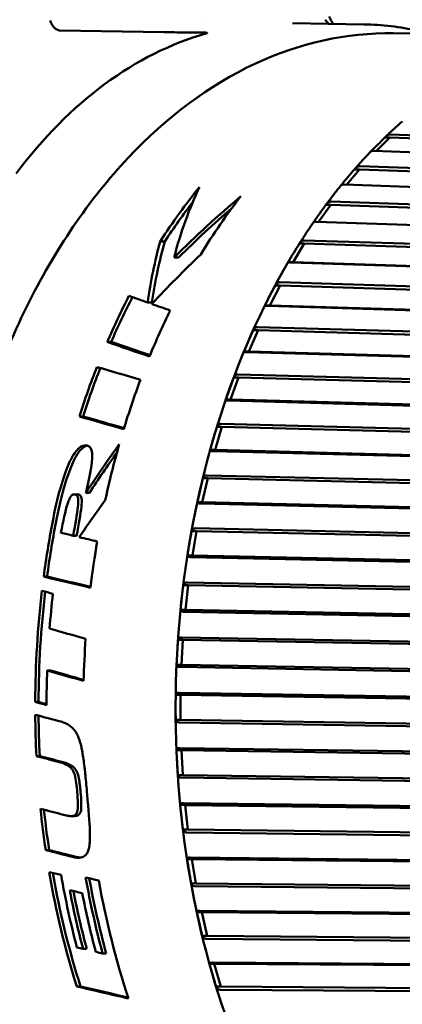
# Model space of a CAD drawing. Header units: millimetres. Extents: x 0 to 6049, y -120 to 1682.
# Tile 144 of 256: x 1444.55 to 1452.21, y 1101.39 to 1121.09. Entities that reach past the tile are written whole.
import ezdxf

# ---------------------------------------------------------------- set-up
doc = ezdxf.new("R2010")
doc.units = ezdxf.units.MM
doc.header["$LTSCALE"] = 2
doc.layers.add('Sichtbar (ISO)', color=7, linetype='Continuous', lineweight=50)

msp = doc.modelspace()

# ---------------------------------------------------------------- linework, layer by layer
at = {"layer": 'Sichtbar (ISO)'}
for p, q in [((1450.013, 1121.022), (1451.444, 1120.998)), ((1447.44, 1120.842), (1445.358, 1120.876)), ((1452.038, 1120.819), (1455.476, 1120.761)), ((1460.61, 1118.486), (1451.971, 1118.796)), ((1451.692, 1118.463), (1451.96, 1118.731)), ((1451.863, 1118.732), (1451.96, 1118.731)), ((1451.96, 1118.731), (1460.714, 1118.417)), ((1451.64, 1118.465), (1460.665, 1118.142)), ((1451.095, 1117.789), (1451.353, 1118.095)), ((1451.255, 1118.097), (1451.353, 1118.095)), ((1451.353, 1118.095), (1463.729, 1117.666)), ((1462.615, 1117.77), (1451.36, 1118.161)), ((1451.048, 1117.791), (1463.649, 1117.353)), ((1450.684, 1117.388), (1450.782, 1117.387)), ((1463.399, 1117.031), (1450.786, 1117.453)), ((1450.537, 1117.044), (1450.782, 1117.387)), ((1450.782, 1117.387), (1463.464, 1116.963)), ((1450.494, 1117.046), (1463.108, 1116.624)), ((1447.367, 1116.654), (1447.46, 1116.656)), ((1450.026, 1116.239), (1450.251, 1116.611)), ((1450.154, 1116.613), (1450.251, 1116.611)), ((1462.876, 1116.273), (1450.251, 1116.677)), ((1450.251, 1116.611), (1462.945, 1116.205)), ((1447.643, 1116.333), (1447.733, 1116.334)), ((1449.928, 1116.241), (1450.026, 1116.239)), ((1449.983, 1116.236), (1462.608, 1115.832)), ((1450.026, 1116.239), (1462.719, 1115.833)), ((1462.396, 1115.453), (1449.761, 1115.838)), ((1449.56, 1115.375), (1449.765, 1115.773)), ((1449.667, 1115.774), (1449.765, 1115.773)), ((1449.765, 1115.773), (1462.468, 1115.385)), ((1447.116, 1115.433), (1447.199, 1115.434)), ((1449.462, 1115.376), (1449.56, 1115.375)), ((1449.518, 1115.366), (1462.152, 1114.98)), ((1449.56, 1115.375), (1462.263, 1114.987)), ((1449.142, 1114.456), (1449.325, 1114.878)), ((1449.227, 1114.88), (1449.325, 1114.878)), ((1461.962, 1114.577), (1449.318, 1114.943)), ((1449.325, 1114.878), (1462.038, 1114.51)), ((1446.305, 1114.644), (1446.384, 1114.645)), ((1449.045, 1114.458), (1449.142, 1114.456)), ((1449.101, 1114.442), (1461.745, 1114.076)), ((1449.142, 1114.456), (1461.855, 1114.089)), ((1448.776, 1113.49), (1448.935, 1113.933)), ((1448.838, 1113.935), (1448.935, 1113.933)), ((1461.577, 1113.651), (1448.925, 1113.996)), ((1448.935, 1113.933), (1461.657, 1113.586)), ((1448.679, 1113.492), (1448.776, 1113.49)), ((1448.736, 1113.471), (1461.388, 1113.126)), ((1448.776, 1113.49), (1461.498, 1113.144)), ((1445.747, 1113.154), (1445.821, 1113.155)), ((1448.464, 1112.484), (1448.599, 1112.944)), ((1448.501, 1112.945), (1448.599, 1112.944)), ((1461.244, 1112.682), (1448.584, 1113.005)), ((1448.599, 1112.944), (1461.327, 1112.619)), ((1448.367, 1112.485), (1448.464, 1112.484)), ((1448.464, 1112.484), (1461.193, 1112.159)), ((1448.425, 1112.459), (1461.085, 1112.136)), ((1448.208, 1111.442), (1448.317, 1111.917)), ((1448.219, 1111.919), (1448.317, 1111.917)), ((1460.965, 1111.676), (1448.3, 1111.976)), ((1448.317, 1111.917), (1461.051, 1111.615)), ((1445.71, 1111.597), (1445.639, 1111.596)), ((1445.878, 1111.628), (1445.949, 1111.629)), ((1448.111, 1111.444), (1448.208, 1111.442)), ((1448.17, 1111.413), (1460.836, 1111.112)), ((1448.208, 1111.442), (1460.943, 1111.14)), ((1460.742, 1110.64), (1448.072, 1110.917)), ((1445.693, 1110.769), (1445.624, 1110.768)), ((1447.995, 1110.862), (1448.093, 1110.861)), ((1448.01, 1110.374), (1448.093, 1110.861)), ((1448.093, 1110.861), (1460.832, 1110.582)), ((1447.913, 1110.376), (1448.01, 1110.374)), ((1447.974, 1110.34), (1460.644, 1110.063)), ((1448.01, 1110.374), (1460.749, 1110.096)), ((1445.033, 1109.95), (1445.101, 1109.951)), ((1447.829, 1109.782), (1447.927, 1109.781)), ((1447.871, 1109.287), (1447.927, 1109.781)), ((1460.576, 1109.58), (1447.903, 1109.834)), ((1447.927, 1109.781), (1460.669, 1109.526)), ((1447.774, 1109.288), (1447.871, 1109.287)), ((1447.837, 1109.248), (1460.51, 1108.994)), ((1447.871, 1109.287), (1460.614, 1109.032)), ((1460.469, 1108.506), (1447.794, 1108.735)), ((1447.723, 1108.687), (1447.821, 1108.685)), ((1447.792, 1108.187), (1447.821, 1108.685)), ((1447.821, 1108.685), (1460.565, 1108.455)), ((1447.695, 1108.188), (1447.792, 1108.187)), ((1447.76, 1108.143), (1460.436, 1107.914)), ((1447.792, 1108.187), (1460.537, 1107.956)), ((1445.102, 1108.072), (1445.169, 1108.073)), ((1447.677, 1107.583), (1447.775, 1107.582)), ((1460.421, 1107.422), (1447.745, 1107.628)), ((1447.774, 1107.082), (1447.775, 1107.582)), ((1447.775, 1107.582), (1460.52, 1107.375)), ((1444.863, 1107.443), (1444.93, 1107.444)), ((1447.676, 1107.084), (1447.774, 1107.082)), ((1447.744, 1107.035), (1460.421, 1106.829)), ((1447.774, 1107.082), (1460.519, 1106.875)), ((1444.888, 1106.36), (1444.955, 1106.361)), ((1447.692, 1106.479), (1447.79, 1106.478)), ((1460.433, 1106.338), (1447.758, 1106.52)), ((1447.817, 1105.98), (1447.79, 1106.478)), ((1447.79, 1106.478), (1460.534, 1106.295)), ((1447.719, 1105.982), (1447.817, 1105.98)), ((1447.817, 1105.98), (1460.561, 1105.797)), ((1447.79, 1105.929), (1460.465, 1105.748)), ((1447.768, 1105.382), (1447.865, 1105.38)), ((1460.505, 1105.261), (1447.831, 1105.418)), ((1447.92, 1104.888), (1447.865, 1105.38)), ((1447.865, 1105.38), (1460.608, 1105.222)), ((1445.653, 1105.161), (1445.586, 1105.16)), ((1447.822, 1104.89), (1447.92, 1104.888)), ((1447.895, 1104.834), (1460.569, 1104.677)), ((1447.92, 1104.888), (1460.662, 1104.73)), ((1445.074, 1104.48), (1445.142, 1104.481)), ((1447.904, 1104.299), (1448.001, 1104.298)), ((1460.635, 1104.197), (1447.965, 1104.331)), ((1448.082, 1103.814), (1448.001, 1104.298)), ((1448.001, 1104.298), (1460.74, 1104.163)), ((1447.985, 1103.816), (1448.082, 1103.814)), ((1448.082, 1103.814), (1460.821, 1103.68)), ((1448.061, 1103.757), (1460.731, 1103.623)), ((1448.099, 1103.238), (1448.196, 1103.236)), ((1460.824, 1103.154), (1448.158, 1103.265)), ((1448.304, 1102.766), (1448.196, 1103.236)), ((1448.196, 1103.236), (1460.931, 1103.125)), ((1448.206, 1102.767), (1448.304, 1102.766)), ((1448.286, 1102.706), (1460.952, 1102.595)), ((1448.304, 1102.766), (1461.038, 1102.654)), ((1445.821, 1102.503), (1445.893, 1102.504)), ((1446.212, 1102.411), (1446.283, 1102.412)), ((1461.07, 1102.139), (1448.41, 1102.228)), ((1448.351, 1102.206), (1448.449, 1102.204)), ((1448.582, 1101.749), (1448.449, 1102.204)), ((1448.449, 1102.204), (1461.178, 1102.115)), ((1445.696, 1101.751), (1445.769, 1101.752)), ((1448.484, 1101.751), (1448.582, 1101.749)), ((1448.568, 1101.687), (1461.228, 1101.599)), ((1448.582, 1101.749), (1461.311, 1101.66))]:
    msp.add_line(p, q, dxfattribs=at)
for centre, major_axis, ratio, start_param, end_param in [((1451.778, 1118.592), (-0.53, -0.526), 0.054392, 4.497868, 5.019242), ((1451.178, 1117.94), (-0.5, -0.589), 0.056754, 4.4914, 5.021985), ((1453.68, 1107.54), (0.222, 13.248), 0.66535, 0.70304, 0.823293), ((1457.181, 1107.481), (-6.739, 12.764), 0.567235, 0.400846, 0.553208), ((1453.68, 1107.54), (-0.22, -13.148), 0.66535, 3.870607, 3.957479), ((1450.555, 1107.592), (7.967, 12.475), 0.525706, 1.035116, 1.168263), ((1454.643, 1107.524), (-0.222, -13.248), 0.66535, 3.863848, 3.990033), ((1450.616, 1117.216), (-0.466, -0.648), 0.058332, 4.485346, 5.020002), ((1450.555, 1107.592), (7.907, 12.381), 0.525706, 1.05458, 1.16132), ((1457.05, 1107.483), (-7.143, 12.726), 0.555396, 0.509909, 0.629662), ((1457.05, 1107.483), (-7.089, 12.63), 0.555396, 0.502502, 0.623859), ((1450.095, 1116.426), (-0.429, -0.703), 0.059322, 4.479744, 5.014743), ((1450.707, 1107.589), (8.466, 12.426), 0.508864, 1.171114, 1.268183), ((1449.619, 1115.574), (-0.389, -0.753), 0.059888, 4.474591, 5.00959), ((1453.68, 1107.54), (0.222, 13.248), 0.66535, 0.93123, 1.016018), ((1453.68, 1107.54), (-0.22, -13.148), 0.66535, 4.069422, 4.152646), ((1570.875, 1111.864), (158.584, -25.261), 0.154042, 3.838201, 3.84199), ((1454.643, 1107.524), (-0.222, -13.248), 0.66535, 4.098603, 4.181926), ((1574.652, 1111.755), (163.425, -26.032), 0.154041, 3.842772, 3.846388), ((1449.191, 1114.668), (-0.347, -0.798), 0.06016, 4.469855, 5.004854), ((1479.296, 1107.111), (-47.702, 13.803), 0.053149, 0.822568, 0.846882), ((1479.296, 1107.111), (-47.342, 13.699), 0.053149, 0.817602, 0.840218), ((1453.68, 1107.54), (0.222, 13.248), 0.66535, 1.060261, 1.144347), ((1453.68, 1107.54), (-0.22, -13.148), 0.66535, 4.199244, 4.282269), ((1645.879, 1111.837), (267.677, -37.028), 0.136614, 3.888927, 3.893806), ((1454.643, 1107.524), (-0.222, -13.248), 0.66535, 4.222416, 4.305622), ((1448.813, 1113.712), (-0.302, -0.837), 0.060242, 4.465491, 5.00049), ((1668.368, 1111.674), (303.564, -41.996), 0.136605, 3.908232, 3.912526), ((1665.852, 1111.647), (299.809, -41.476), 0.136605, 3.907422, 3.911443), ((1448.488, 1112.714), (-0.255, -0.87), 0.06021, 4.461443, 4.996442), ((1452.702, 1107.335), (-8.56, -12.748), 0.524848, 4.6513, 4.727982), ((1454.643, 1107.524), (-0.222, -13.248), 0.66535, 4.330554, 4.420255), ((1452.703, 1107.331), (-8.497, -12.658), 0.52504, 4.661267, 4.725242), ((1448.22, 1111.681), (-0.206, -0.898), 0.060143, 4.457746, 4.992571), ((1452.577, 1107.558), (9.361, 12.352), 0.477855, 1.61506, 1.673641), ((1453.68, 1107.54), (0.222, 13.248), 0.66535, 1.315597, 1.398998), ((1453.68, 1107.54), (-0.22, -13.148), 0.66535, 4.455018, 4.53909), ((1448.008, 1110.618), (-0.156, -0.919), 0.060022, 4.454069, 4.989068), ((1454.643, 1107.524), (-0.222, -13.248), 0.66535, 4.485025, 4.55626), ((1799.866, 1113.361), (512.201, -61.343), 0.120846, 3.961651, 3.964184), ((1797.064, 1113.313), (-507.93, 60.832), 0.120846, 0.819815, 0.822191), ((1447.856, 1109.534), (-0.105, -0.935), 0.059935, 4.450629, 4.985628), ((1453.68, 1107.54), (0.222, 13.248), 0.66535, 1.420493, 1.589208), ((1453.68, 1107.54), (-0.22, -13.148), 0.66535, 4.562312, 4.730766), ((1453.907, 1107.536), (-0.222, -13.248), 0.66535, 4.566681, 4.619447), ((1680.543, 1111.375), (341.428, -51.103), 0.146043, 3.973762, 3.976677), ((1454.643, 1107.524), (-0.222, -13.248), 0.66535, 4.634285, 4.697844), ((1447.763, 1108.437), (-0.054, -0.943), 0.059882, 4.447282, 4.982281), ((1453.907, 1107.536), (-0.222, -13.248), 0.66535, 4.683078, 4.735328), ((1680.696, 1111.469), (346.277, -51.829), 0.146042, 3.986211, 3.989084), ((1678.993, 1111.439), (-343.648, 51.436), 0.146042, 0.84454, 0.847175), ((1447.731, 1107.333), (0.001, 0.946), 0.059872, 1.30238, 1.837379), ((1453.68, 1107.54), (0.222, 13.248), 0.66535, 1.60868, 1.671096), ((1707.475, 1112.067), (-391.961, 55.147), 0.138532, 0.856258, 0.858026), ((1453.68, 1107.54), (-0.22, -13.148), 0.66535, 4.751823, 4.813278), ((1447.76, 1106.23), (-0.051, 0.942), 0.059907, 1.299056, 1.834055), ((1447.849, 1105.135), (-0.103, 0.931), 0.05998, 1.295664, 1.830663), ((1453.68, 1107.54), (0.222, 13.248), 0.66535, 1.751369, 1.815009), ((1445.394, 1107.881), (55.767, -14.511), 0.045108, 4.716504, 4.724792), ((1453.68, 1107.54), (-0.22, -13.148), 0.66535, 4.895656, 4.958312), ((1678.351, 1111.759), (363.929, -51.204), 0.138529, 4.036239, 4.038145), ((1676.296, 1111.72), (-360.759, 50.758), 0.138529, 0.894975, 0.896898), ((1447.999, 1104.057), (-0.154, 0.914), 0.060077, 1.29215, 1.827149), ((1453.68, 1107.54), (0.222, 13.248), 0.66535, 1.84934, 2.034095), ((1453.68, 1107.54), (-0.22, -13.148), 0.66535, 4.994385, 5.179274), ((1453.908, 1107.536), (-0.222, -13.248), 0.66535, 4.995102, 5.11084), ((1454.392, 1107.528), (0.222, 13.248), 0.66535, 1.856737, 1.978456), ((1454.392, 1107.528), (-0.22, -13.148), 0.66535, 5.001847, 5.12313), ((1454.643, 1107.524), (-0.222, -13.248), 0.66535, 5.002938, 5.1946), ((1454.025, 1107.534), (0.222, 13.248), 0.66535, 1.877266, 1.971457), ((1454.025, 1107.534), (-0.22, -13.148), 0.66535, 5.022563, 5.116069), ((1454.264, 1107.53), (-0.222, -13.248), 0.66535, 5.023277, 5.117615), ((1448.207, 1103.002), (-0.204, 0.891), 0.060186, 1.288503, 1.823406), ((1433.173, 1107.883), (-57.2, 14.022), 0.038632, 1.801018, 1.803228), ((1448.473, 1101.977), (-0.253, 0.861), 0.060238, 1.284533, 1.819532), ((1644.514, 1110.531), (326.43, -43.212), 0.131487, 4.075024, 4.079015), ((1641.88, 1110.466), (322.3, -42.665), 0.131486, 4.075775, 4.079502)]:
    msp.add_ellipse(centre, major_axis=major_axis, ratio=ratio, start_param=start_param, end_param=end_param, dxfattribs=at)
for points, knots in [([(1450.749, 1121.152), (1450.754, 1121.14), (1450.759, 1121.128), (1450.771, 1121.104), (1450.777, 1121.092), (1450.784, 1121.081)], [0.000001, 0.000001, 0.000001, 0.000001, 0.004173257, 0.004173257, 0.008344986, 0.008344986, 0.008344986, 0.008344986]), ([(1445.358, 1120.876), (1445.338, 1120.877), (1445.318, 1120.882), (1445.298, 1120.892), (1445.278, 1120.902), (1445.259, 1120.917), (1445.241, 1120.935), (1445.223, 1120.954), (1445.207, 1120.976), (1445.194, 1121), (1445.18, 1121.024), (1445.169, 1121.051), (1445.162, 1121.078)], [0, 0, 0, 0, 0.25, 0.25, 0.25, 0.5, 0.5, 0.5, 0.75, 0.75, 0.75, 1, 1, 1, 1]), ([(1450.784, 1121.081), (1450.793, 1121.065), (1450.802, 1121.051), (1450.811, 1121.038), (1450.818, 1121.028), (1450.826, 1121.018), (1450.833, 1121.009)], [0, 0, 0, 0, 0.0909091, 0.0909091, 0.0909091, 0.1624455, 0.1624455, 0.1624455, 0.1624455]), ([(1452.791, 1120.806), (1452.704, 1120.83), (1452.616, 1120.851), (1452.17, 1120.95), (1451.808, 1120.992), (1451.444, 1120.998)], [4.5227734, 4.5227734, 4.5227734, 4.5227734, 4.555571, 4.555571, 4.6894495, 4.6894495, 4.6894495, 4.6894495]), ([(1452.038, 1120.819), (1451.098, 1120.835), (1450.155, 1120.626), (1448.351, 1119.783), (1447.493, 1119.145), (1445.944, 1117.498), (1445.255, 1116.486), (1444.123, 1114.195), (1443.68, 1112.914), (1443.084, 1110.216), (1442.932, 1108.799), (1442.933, 1105.971), (1443.085, 1104.56), (1443.682, 1101.887), (1444.125, 1100.625), (1445.261, 1098.377), (1445.952, 1097.391), (1447.515, 1095.801), (1448.385, 1095.195), (1450.046, 1094.501), (1450.819, 1094.336), (1451.595, 1094.323)], [4.689449, 4.689449, 4.689449, 4.689449, 5.003527, 5.003527, 5.320863, 5.320863, 5.641862, 5.641862, 5.963789, 5.963789, 6.285665, 6.285665, 6.607471, 6.607471, 6.929368, 6.929368, 7.251256, 7.251256, 7.571879, 7.571879, 7.831042, 7.831042, 7.831042, 7.831042]), ([(1448.281, 1120.815), (1447.582, 1120.615), (1446.896, 1120.274), (1445.611, 1119.326), (1445.018, 1118.725), (1444.481, 1118.014)], [-0.6426389, -0.6426389, -0.6426389, -0.6426389, -0.3206351, -0.3206351, -0.0000028, -0.0000028, -0.0000028, -0.0000028]), ([(1448.217, 1120.833), (1448.199, 1120.833), (1448.181, 1120.833), (1448.137, 1120.833), (1448.114, 1120.833), (1448.012, 1120.834), (1447.943, 1120.835), (1447.715, 1120.837), (1447.572, 1120.839), (1447.44, 1120.842)], [0.00021263, 0.00021263, 0.00021263, 0.00021263, 0.00588551, 0.00588551, 0.01304437, 0.01304437, 0.03702456, 0.03702456, 0.08919816, 0.08919816, 0.08919816, 0.08919816]), ([(1448.306, 1120.824), (1448.307, 1120.824), (1448.307, 1120.825), (1448.308, 1120.826), (1448.308, 1120.826), (1448.306, 1120.827), (1448.304, 1120.828), (1448.298, 1120.829), (1448.292, 1120.83), (1448.277, 1120.831), (1448.266, 1120.832), (1448.244, 1120.832), (1448.231, 1120.833), (1448.219, 1120.833)], [-0.01315702, -0.01315702, -0.01315702, -0.01315702, -0.01223073, -0.01223073, -0.01129068, -0.01129068, -0.00969771, -0.00969771, -0.00731934, -0.00731934, -0.00392166, -0.00392166, -0.00000304, -0.00000304, -0.00000304, -0.00000304]), ([(1448.306, 1120.824), (1448.302, 1120.821), (1448.294, 1120.819), (1448.284, 1120.816), (1448.283, 1120.815), (1448.281, 1120.815)], [-0.905693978, -0.905693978, -0.905693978, -0.905693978, -0.901521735, -0.901521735, -0.90078546, -0.90078546, -0.90078546, -0.90078546]), ([(1452.213, 1119.056), (1452.19, 1119.037), (1452.168, 1119.017), (1452.124, 1118.978), (1452.102, 1118.958), (1452.058, 1118.919), (1452.037, 1118.899), (1451.993, 1118.859), (1451.971, 1118.838), (1451.928, 1118.798), (1451.906, 1118.777), (1451.884, 1118.757)], [5.22864042, 5.22864042, 5.22864042, 5.22864042, 5.23713467, 5.23713467, 5.24562892, 5.24562892, 5.25412318, 5.25412318, 5.26261743, 5.26261743, 5.27111168, 5.27111168, 5.27111168, 5.27111168]), ([(1451.863, 1118.732), (1451.878, 1118.751), (1451.897, 1118.77), (1451.932, 1118.79), (1451.952, 1118.796), (1451.968, 1118.796), (1451.969, 1118.796), (1451.97, 1118.796), (1451.971, 1118.796)], [-0.0141713, -0.0141713, -0.0141713, -0.0141713, -0.0066416, -0.0066416, 0, 0, 0, 0.00033523, 0.00033523, 0.00033523, 0.00033523]), ([(1451.585, 1118.458), (1451.564, 1118.436), (1451.542, 1118.413), (1451.5, 1118.368), (1451.478, 1118.345), (1451.436, 1118.3), (1451.415, 1118.277), (1451.373, 1118.23), (1451.352, 1118.207), (1451.31, 1118.16), (1451.289, 1118.137), (1451.269, 1118.113)], [5.31089335, 5.31089335, 5.31089335, 5.31089335, 5.319555, 5.319555, 5.32821665, 5.32821665, 5.33687831, 5.33687831, 5.34553996, 5.34553996, 5.35420162, 5.35420162, 5.35420162, 5.35420162]), ([(1451.64, 1118.465), (1451.639, 1118.465), (1451.638, 1118.465), (1451.637, 1118.465), (1451.621, 1118.466), (1451.606, 1118.465), (1451.591, 1118.462), (1451.587, 1118.46), (1451.585, 1118.458)], [-0.00033523, -0.00033523, -0.00033523, -0.00033523, 0, 0, 0, 0.0066416, 0.0066416, 0.01141478, 0.01141478, 0.01141478, 0.01141478]), ([(1451.255, 1118.097), (1451.269, 1118.116), (1451.288, 1118.134), (1451.321, 1118.155), (1451.341, 1118.161), (1451.358, 1118.161), (1451.358, 1118.161), (1451.359, 1118.161), (1451.36, 1118.161)], [-0.0141713, -0.0141713, -0.0141713, -0.0141713, -0.0066416, -0.0066416, 0, 0, 0, 0.00033524, 0.00033524, 0.00033524, 0.00033524]), ([(1450.993, 1117.786), (1450.972, 1117.761), (1450.952, 1117.736), (1450.911, 1117.685), (1450.891, 1117.659), (1450.85, 1117.607), (1450.83, 1117.581), (1450.79, 1117.529), (1450.77, 1117.503), (1450.73, 1117.451), (1450.711, 1117.424), (1450.691, 1117.398)], [5.39316478, 5.39316478, 5.39316478, 5.39316478, 5.40198523, 5.40198523, 5.41080569, 5.41080569, 5.41962614, 5.41962614, 5.4284466, 5.4284466, 5.43726706, 5.43726706, 5.43726706, 5.43726706]), ([(1451.048, 1117.791), (1451.047, 1117.791), (1451.046, 1117.791), (1451.045, 1117.791), (1451.029, 1117.791), (1451.014, 1117.791), (1450.998, 1117.789), (1450.994, 1117.788), (1450.993, 1117.786)], [-0.00033523, -0.00033523, -0.00033523, -0.00033523, 0, 0, 0, 0.0066416, 0.0066416, 0.01245522, 0.01245522, 0.01245522, 0.01245522]), ([(1450.684, 1117.388), (1450.697, 1117.408), (1450.715, 1117.426), (1450.747, 1117.447), (1450.767, 1117.453), (1450.783, 1117.453), (1450.784, 1117.453), (1450.785, 1117.453), (1450.786, 1117.453)], [-0.0141713, -0.0141713, -0.0141713, -0.0141713, -0.0066416, -0.0066416, 0, 0, 0, 0.00033524, 0.00033524, 0.00033524, 0.00033524]), ([(1450.439, 1117.046), (1450.42, 1117.018), (1450.4, 1116.989), (1450.362, 1116.933), (1450.343, 1116.904), (1450.305, 1116.847), (1450.286, 1116.818), (1450.248, 1116.761), (1450.23, 1116.732), (1450.192, 1116.673), (1450.174, 1116.644), (1450.155, 1116.615)], [5.47546387, 5.47546387, 5.47546387, 5.47546387, 5.4844312, 5.4844312, 5.49339852, 5.49339852, 5.50236585, 5.50236585, 5.51133317, 5.51133317, 5.5203005, 5.5203005, 5.5203005, 5.5203005]), ([(1450.494, 1117.046), (1450.494, 1117.046), (1450.493, 1117.046), (1450.492, 1117.046), (1450.475, 1117.046), (1450.46, 1117.046), (1450.444, 1117.046), (1450.44, 1117.046), (1450.439, 1117.046)], [-0.00033523, -0.00033523, -0.00033523, -0.00033523, 0, 0, 0, 0.0066416, 0.0066416, 0.01339558, 0.01339558, 0.01339558, 0.01339558]), ([(1450.154, 1116.613), (1450.166, 1116.632), (1450.182, 1116.651), (1450.213, 1116.671), (1450.232, 1116.677), (1450.249, 1116.677), (1450.25, 1116.677), (1450.25, 1116.677), (1450.251, 1116.677)], [-0.0141713, -0.0141713, -0.0141713, -0.0141713, -0.0066416, -0.0066416, 0, 0, 0, 0.00033524, 0.00033524, 0.00033524, 0.00033524]), ([(1449.936, 1116.254), (1449.389, 1115.323), (1448.928, 1114.281), (1448.212, 1112.055), (1447.956, 1110.871), (1447.668, 1108.448), (1447.636, 1107.21), (1447.797, 1104.77), (1447.99, 1103.569), (1448.589, 1101.294), (1448.994, 1100.22), (1449.491, 1099.249)], [5.556468, 5.556468, 5.556468, 5.556468, 5.832348, 5.832348, 6.108227, 6.108227, 6.384107, 6.384107, 6.659987, 6.659987, 6.935867, 6.935867, 6.935867, 6.935867]), ([(1449.983, 1116.236), (1449.982, 1116.236), (1449.981, 1116.236), (1449.981, 1116.236), (1449.964, 1116.236), (1449.949, 1116.237), (1449.932, 1116.238), (1449.927, 1116.24), (1449.928, 1116.241)], [-0.00033523, -0.00033523, -0.00033523, -0.00033523, 0, 0, 0, 0.0066416, 0.0066416, 0.0141713, 0.0141713, 0.0141713, 0.0141713]), ([(1449.667, 1115.774), (1449.678, 1115.793), (1449.693, 1115.812), (1449.723, 1115.833), (1449.742, 1115.839), (1449.758, 1115.838), (1449.759, 1115.838), (1449.76, 1115.838), (1449.761, 1115.838)], [-0.0141713, -0.0141713, -0.0141713, -0.0141713, -0.0066416, -0.0066416, 0, 0, 0, 0.00033524, 0.00033524, 0.00033524, 0.00033524]), ([(1449.518, 1115.366), (1449.517, 1115.366), (1449.516, 1115.366), (1449.515, 1115.366), (1449.498, 1115.366), (1449.484, 1115.367), (1449.466, 1115.371), (1449.461, 1115.373), (1449.462, 1115.376)], [-0.00033523, -0.00033523, -0.00033523, -0.00033523, 0, 0, 0, 0.0066416, 0.0066416, 0.0141713, 0.0141713, 0.0141713, 0.0141713]), ([(1449.227, 1114.88), (1449.237, 1114.898), (1449.251, 1114.917), (1449.28, 1114.937), (1449.299, 1114.943), (1449.315, 1114.943), (1449.316, 1114.943), (1449.317, 1114.943), (1449.318, 1114.943)], [-0.0141713, -0.0141713, -0.0141713, -0.0141713, -0.0066416, -0.0066416, 0, 0, 0, 0.00033524, 0.00033524, 0.00033524, 0.00033524]), ([(1449.101, 1114.442), (1449.1, 1114.442), (1449.099, 1114.442), (1449.098, 1114.442), (1449.082, 1114.442), (1449.067, 1114.444), (1449.049, 1114.449), (1449.044, 1114.454), (1449.045, 1114.458)], [-0.00033523, -0.00033523, -0.00033523, -0.00033523, 0, 0, 0, 0.0066416, 0.0066416, 0.0141713, 0.0141713, 0.0141713, 0.0141713]), ([(1448.838, 1113.935), (1448.846, 1113.953), (1448.86, 1113.971), (1448.887, 1113.99), (1448.905, 1113.996), (1448.922, 1113.996), (1448.923, 1113.996), (1448.924, 1113.996), (1448.925, 1113.996)], [-0.0141713, -0.0141713, -0.0141713, -0.0141713, -0.0066416, -0.0066416, 0, 0, 0, 0.00033524, 0.00033524, 0.00033524, 0.00033524]), ([(1448.736, 1113.471), (1448.735, 1113.471), (1448.734, 1113.471), (1448.733, 1113.471), (1448.717, 1113.471), (1448.702, 1113.473), (1448.684, 1113.48), (1448.679, 1113.486), (1448.679, 1113.492)], [-0.00033523, -0.00033523, -0.00033523, -0.00033523, 0, 0, 0, 0.0066416, 0.0066416, 0.0141713, 0.0141713, 0.0141713, 0.0141713]), ([(1448.501, 1112.945), (1448.509, 1112.963), (1448.521, 1112.981), (1448.548, 1113), (1448.565, 1113.005), (1448.582, 1113.005), (1448.583, 1113.005), (1448.584, 1113.005), (1448.584, 1113.005)], [-0.0141713, -0.0141713, -0.0141713, -0.0141713, -0.0066416, -0.0066416, 0, 0, 0, 0.00033524, 0.00033524, 0.00033524, 0.00033524]), ([(1445.207, 1111.027), (1445.308, 1111.556), (1445.424, 1111.949), (1445.571, 1112.288), (1445.607, 1112.352), (1445.659, 1112.433), (1445.686, 1112.469), (1445.745, 1112.528), (1445.769, 1112.544), (1445.799, 1112.56), (1445.812, 1112.565), (1445.842, 1112.573), (1445.858, 1112.574), (1445.874, 1112.574)], [-0.05363854, -0.05363854, -0.05363854, -0.05363854, -0.03286773, -0.03286773, -0.0246851, -0.0246851, -0.01783024, -0.01783024, -0.01136734, -0.01136734, -0.00622476, -0.00622476, -0.000001, -0.000001, -0.000001, -0.000001]), ([(1445.276, 1111.028), (1445.378, 1111.557), (1445.495, 1111.95), (1445.643, 1112.29), (1445.679, 1112.353), (1445.731, 1112.434), (1445.758, 1112.47), (1445.818, 1112.53), (1445.841, 1112.545), (1445.873, 1112.562), (1445.888, 1112.567), (1445.903, 1112.571)], [-0.05230587, -0.05230587, -0.05230587, -0.05230587, -0.03222237, -0.03222237, -0.02433191, -0.02433191, -0.01771667, -0.01771667, -0.01140264, -0.01140264, -0.00555363, -0.00555363, -0.00555363, -0.00555363]), ([(1445.874, 1112.574), (1445.894, 1112.574), (1445.914, 1112.57), (1445.948, 1112.553), (1445.962, 1112.541), (1445.982, 1112.51), (1445.991, 1112.488), (1446.004, 1112.415), (1446.005, 1112.371), (1445.993, 1112.095), (1445.898, 1111.714), (1445.878, 1111.628)], [-0.04688227, -0.04688227, -0.04688227, -0.04688227, -0.04179937, -0.04179937, -0.03678953, -0.03678953, -0.03242911, -0.03242911, -0.02732589, -0.02732589, -0.000001, -0.000001, -0.000001, -0.000001]), ([(1448.425, 1112.459), (1448.424, 1112.459), (1448.423, 1112.459), (1448.422, 1112.459), (1448.406, 1112.459), (1448.391, 1112.462), (1448.372, 1112.47), (1448.367, 1112.478), (1448.367, 1112.485)], [-0.00033523, -0.00033523, -0.00033523, -0.00033523, 0, 0, 0, 0.0066416, 0.0066416, 0.0141713, 0.0141713, 0.0141713, 0.0141713]), ([(1448.219, 1111.919), (1448.226, 1111.936), (1448.238, 1111.953), (1448.263, 1111.971), (1448.28, 1111.977), (1448.297, 1111.976), (1448.298, 1111.976), (1448.299, 1111.976), (1448.3, 1111.976)], [-0.0141713, -0.0141713, -0.0141713, -0.0141713, -0.0066416, -0.0066416, 0, 0, 0, 0.00033524, 0.00033524, 0.00033524, 0.00033524]), ([(1445.378, 1110.827), (1445.42, 1111.059), (1445.466, 1111.267), (1445.526, 1111.454), (1445.54, 1111.486), (1445.557, 1111.523), (1445.566, 1111.541), (1445.582, 1111.564), (1445.589, 1111.572), (1445.605, 1111.585), (1445.612, 1111.59), (1445.627, 1111.595), (1445.633, 1111.596), (1445.647, 1111.596), (1445.654, 1111.595), (1445.661, 1111.593)], [-0.03761334, -0.03761334, -0.03761334, -0.03761334, -0.02304569, -0.02304569, -0.01725743, -0.01725743, -0.01192571, -0.01192571, -0.00855255, -0.00855255, -0.00546278, -0.00546278, -0.00298781, -0.00298781, -0.000001, -0.000001, -0.000001, -0.000001]), ([(1445.661, 1111.593), (1445.674, 1111.59), (1445.686, 1111.583), (1445.703, 1111.565), (1445.709, 1111.555), (1445.72, 1111.526), (1445.723, 1111.505), (1445.725, 1111.453), (1445.724, 1111.41), (1445.703, 1111.206), (1445.665, 1111.001), (1445.624, 1110.768)], [-0.1721637, -0.1721637, -0.1721637, -0.1721637, -0.1505464, -0.1505464, -0.1327991, -0.1327991, -0.106488, -0.106488, -0.0720865, -0.0720865, -0.000001, -0.000001, -0.000001, -0.000001]), ([(1445.693, 1110.769), (1445.734, 1111.003), (1445.772, 1111.207), (1445.795, 1111.418), (1445.795, 1111.46), (1445.793, 1111.506), (1445.79, 1111.527), (1445.779, 1111.556), (1445.773, 1111.566), (1445.756, 1111.585), (1445.744, 1111.591), (1445.731, 1111.594)], [0.000001, 0.000001, 0.000001, 0.000001, 0.0722214, 0.0722214, 0.1103366, 0.1103366, 0.1471154, 0.1471154, 0.1719167, 0.1719167, 0.2021572, 0.2021572, 0.2021572, 0.2021572]), ([(1448.17, 1111.413), (1448.17, 1111.413), (1448.169, 1111.413), (1448.168, 1111.413), (1448.151, 1111.413), (1448.136, 1111.416), (1448.117, 1111.426), (1448.111, 1111.435), (1448.111, 1111.444)], [-0.00033523, -0.00033523, -0.00033523, -0.00033523, 0, 0, 0, 0.0066416, 0.0066416, 0.0141713, 0.0141713, 0.0141713, 0.0141713]), ([(1447.995, 1110.862), (1448.001, 1110.879), (1448.011, 1110.895), (1448.036, 1110.912), (1448.053, 1110.917), (1448.069, 1110.917), (1448.07, 1110.917), (1448.071, 1110.917), (1448.072, 1110.917)], [-0.0141713, -0.0141713, -0.0141713, -0.0141713, -0.0066416, -0.0066416, 0, 0, 0, 0.00033524, 0.00033524, 0.00033524, 0.00033524]), ([(1447.974, 1110.34), (1447.973, 1110.34), (1447.972, 1110.34), (1447.971, 1110.34), (1447.955, 1110.34), (1447.939, 1110.344), (1447.92, 1110.355), (1447.914, 1110.366), (1447.913, 1110.376)], [-0.00033523, -0.00033523, -0.00033523, -0.00033523, 0, 0, 0, 0.0066416, 0.0066416, 0.0141713, 0.0141713, 0.0141713, 0.0141713]), ([(1447.829, 1109.782), (1447.834, 1109.798), (1447.844, 1109.813), (1447.867, 1109.83), (1447.884, 1109.834), (1447.9, 1109.834), (1447.901, 1109.834), (1447.902, 1109.834), (1447.903, 1109.834)], [-0.0141713, -0.0141713, -0.0141713, -0.0141713, -0.0066416, -0.0066416, 0, 0, 0, 0.00033524, 0.00033524, 0.00033524, 0.00033524]), ([(1447.837, 1109.248), (1447.836, 1109.248), (1447.835, 1109.248), (1447.834, 1109.248), (1447.818, 1109.248), (1447.802, 1109.252), (1447.782, 1109.265), (1447.775, 1109.277), (1447.774, 1109.288)], [-0.00033523, -0.00033523, -0.00033523, -0.00033523, 0, 0, 0, 0.0066416, 0.0066416, 0.0141713, 0.0141713, 0.0141713, 0.0141713]), ([(1447.723, 1108.687), (1447.727, 1108.701), (1447.736, 1108.716), (1447.758, 1108.731), (1447.775, 1108.736), (1447.791, 1108.735), (1447.792, 1108.735), (1447.793, 1108.735), (1447.794, 1108.735)], [-0.0141713, -0.0141713, -0.0141713, -0.0141713, -0.0066416, -0.0066416, 0, 0, 0, 0.00033524, 0.00033524, 0.00033524, 0.00033524]), ([(1447.76, 1108.143), (1447.759, 1108.143), (1447.759, 1108.143), (1447.758, 1108.143), (1447.741, 1108.144), (1447.725, 1108.148), (1447.704, 1108.163), (1447.697, 1108.175), (1447.695, 1108.188)], [-0.00033523, -0.00033523, -0.00033523, -0.00033523, 0, 0, 0, 0.0066416, 0.0066416, 0.0141713, 0.0141713, 0.0141713, 0.0141713]), ([(1447.677, 1107.583), (1447.68, 1107.597), (1447.688, 1107.61), (1447.71, 1107.624), (1447.726, 1107.628), (1447.743, 1107.628), (1447.744, 1107.628), (1447.744, 1107.628), (1447.745, 1107.628)], [-0.0141713, -0.0141713, -0.0141713, -0.0141713, -0.0066416, -0.0066416, 0, 0, 0, 0.00033524, 0.00033524, 0.00033524, 0.00033524]), ([(1445.379, 1107.049), (1445.411, 1107.04), (1445.442, 1107.03), (1445.47, 1107.017), (1445.498, 1107.004), (1445.523, 1106.99), (1445.547, 1106.974), (1445.571, 1106.957), (1445.593, 1106.939), (1445.614, 1106.919), (1445.63, 1106.902), (1445.645, 1106.884), (1445.659, 1106.865), (1445.663, 1106.86), (1445.666, 1106.855), (1445.669, 1106.851), (1445.686, 1106.826), (1445.7, 1106.799), (1445.714, 1106.77), (1445.727, 1106.741), (1445.739, 1106.71), (1445.75, 1106.676), (1445.761, 1106.643), (1445.771, 1106.606), (1445.781, 1106.567), (1445.785, 1106.549), (1445.789, 1106.53), (1445.793, 1106.511), (1445.798, 1106.489), (1445.803, 1106.465), (1445.807, 1106.441), (1445.815, 1106.396), (1445.823, 1106.349), (1445.83, 1106.3), (1445.837, 1106.251), (1445.843, 1106.2), (1445.849, 1106.146), (1445.852, 1106.121), (1445.855, 1106.095), (1445.858, 1106.069), (1445.861, 1106.039), (1445.864, 1106.008), (1445.867, 1105.976), (1445.873, 1105.917), (1445.879, 1105.856), (1445.885, 1105.792), (1445.891, 1105.728), (1445.897, 1105.661), (1445.903, 1105.591)], [0, 0, 0, 0, 0.076923, 0.076923, 0.076923, 0.153846, 0.153846, 0.153846, 0.230769, 0.230769, 0.230769, 0.292851, 0.292851, 0.292851, 0.307692, 0.307692, 0.307692, 0.384615, 0.384615, 0.384615, 0.461538, 0.461538, 0.461538, 0.538462, 0.538462, 0.538462, 0.57349, 0.57349, 0.57349, 0.615385, 0.615385, 0.615385, 0.692308, 0.692308, 0.692308, 0.769231, 0.769231, 0.769231, 0.804954, 0.804954, 0.804954, 0.846154, 0.846154, 0.846154, 0.923077, 0.923077, 0.923077, 1, 1, 1, 1]), ([(1447.744, 1107.035), (1447.744, 1107.035), (1447.743, 1107.035), (1447.742, 1107.035), (1447.725, 1107.035), (1447.709, 1107.04), (1447.688, 1107.055), (1447.68, 1107.069), (1447.676, 1107.084)], [-0.00033523, -0.00033523, -0.00033523, -0.00033523, 0, 0, 0, 0.0066416, 0.0066416, 0.0141713, 0.0141713, 0.0141713, 0.0141713]), ([(1447.692, 1106.479), (1447.695, 1106.491), (1447.702, 1106.503), (1447.723, 1106.516), (1447.739, 1106.52), (1447.755, 1106.52), (1447.756, 1106.52), (1447.757, 1106.52), (1447.758, 1106.52)], [-0.0141713, -0.0141713, -0.0141713, -0.0141713, -0.0066416, -0.0066416, 0, 0, 0, 0.00033524, 0.00033524, 0.00033524, 0.00033524]), ([(1445.704, 1105.64), (1445.694, 1105.762), (1445.681, 1105.89), (1445.645, 1106.012), (1445.635, 1106.041), (1445.609, 1106.087), (1445.593, 1106.11), (1445.54, 1106.159), (1445.509, 1106.178), (1445.429, 1106.216), (1445.377, 1106.231), (1445.325, 1106.245)], [0.000001, 0.000001, 0.000001, 0.000001, 0.03707238, 0.03707238, 0.04887043, 0.04887043, 0.05807878, 0.05807878, 0.06794566, 0.06794566, 0.08140778, 0.08140778, 0.08140778, 0.08140778]), ([(1445.771, 1105.641), (1445.769, 1105.672), (1445.766, 1105.702), (1445.763, 1105.731), (1445.76, 1105.761), (1445.757, 1105.789), (1445.753, 1105.816), (1445.75, 1105.836), (1445.747, 1105.856), (1445.744, 1105.876), (1445.743, 1105.881), (1445.742, 1105.887), (1445.741, 1105.893), (1445.737, 1105.917), (1445.732, 1105.94), (1445.727, 1105.961), (1445.722, 1105.983), (1445.716, 1106.003), (1445.709, 1106.021), (1445.702, 1106.04), (1445.694, 1106.057), (1445.685, 1106.072), (1445.676, 1106.087), (1445.666, 1106.101), (1445.655, 1106.114), (1445.643, 1106.127), (1445.631, 1106.139), (1445.617, 1106.15), (1445.603, 1106.161), (1445.588, 1106.171), (1445.571, 1106.18), (1445.555, 1106.189), (1445.537, 1106.198), (1445.518, 1106.206), (1445.498, 1106.214), (1445.478, 1106.221), (1445.457, 1106.227), (1445.436, 1106.234), (1445.415, 1106.24), (1445.392, 1106.246)], [0, 0, 0, 0, 0.083333, 0.083333, 0.083333, 0.166667, 0.166667, 0.166667, 0.230666, 0.230666, 0.230666, 0.25, 0.25, 0.25, 0.333333, 0.333333, 0.333333, 0.416667, 0.416667, 0.416667, 0.5, 0.5, 0.5, 0.583333, 0.583333, 0.583333, 0.666667, 0.666667, 0.666667, 0.75, 0.75, 0.75, 0.833333, 0.833333, 0.833333, 0.916667, 0.916667, 0.916667, 1, 1, 1, 1]), ([(1447.79, 1105.929), (1447.789, 1105.929), (1447.788, 1105.929), (1447.787, 1105.929), (1447.771, 1105.929), (1447.754, 1105.935), (1447.732, 1105.951), (1447.723, 1105.966), (1447.719, 1105.982)], [-0.00033523, -0.00033523, -0.00033523, -0.00033523, 0, 0, 0, 0.0066416, 0.0066416, 0.0141713, 0.0141713, 0.0141713, 0.0141713]), ([(1445.431, 1105.185), (1445.469, 1105.176), (1445.506, 1105.167), (1445.574, 1105.158), (1445.602, 1105.159), (1445.64, 1105.168), (1445.656, 1105.175), (1445.681, 1105.196), (1445.691, 1105.209), (1445.703, 1105.236), (1445.709, 1105.252), (1445.718, 1105.311), (1445.72, 1105.35), (1445.718, 1105.481), (1445.709, 1105.587), (1445.704, 1105.64)], [0.000001, 0.000001, 0.000001, 0.000001, 0.01491228, 0.01491228, 0.03016713, 0.03016713, 0.04102931, 0.04102931, 0.05068392, 0.05068392, 0.05772367, 0.05772367, 0.06731134, 0.06731134, 0.08810912, 0.08810912, 0.08810912, 0.08810912]), ([(1445.607, 1104.343), (1445.639, 1104.335), (1445.671, 1104.329), (1445.73, 1104.325), (1445.758, 1104.326), (1445.812, 1104.338), (1445.839, 1104.349), (1445.88, 1104.384), (1445.899, 1104.406), (1445.931, 1104.48), (1445.941, 1104.525), (1445.959, 1104.659), (1445.96, 1104.767), (1445.951, 1105.046), (1445.93, 1105.289), (1445.903, 1105.591)], [-0.2732478, -0.2732478, -0.2732478, -0.2732478, -0.2423564, -0.2423564, -0.2155398, -0.2155398, -0.185569, -0.185569, -0.1627848, -0.1627848, -0.1388027, -0.1388027, -0.0916964, -0.0916964, -0.000001, -0.000001, -0.000001, -0.000001]), ([(1445.653, 1105.161), (1445.668, 1105.161), (1445.681, 1105.163), (1445.709, 1105.17), (1445.724, 1105.177), (1445.749, 1105.198), (1445.758, 1105.21), (1445.771, 1105.238), (1445.776, 1105.254), (1445.786, 1105.313), (1445.787, 1105.353), (1445.785, 1105.485), (1445.776, 1105.588), (1445.771, 1105.641)], [0.02233479, 0.02233479, 0.02233479, 0.02233479, 0.03018159, 0.03018159, 0.04081696, 0.04081696, 0.05031112, 0.05031112, 0.05739342, 0.05739342, 0.06724124, 0.06724124, 0.08829134, 0.08829134, 0.08829134, 0.08829134]), ([(1447.768, 1105.382), (1447.77, 1105.393), (1447.776, 1105.404), (1447.797, 1105.415), (1447.812, 1105.418), (1447.829, 1105.418), (1447.83, 1105.418), (1447.83, 1105.418), (1447.831, 1105.418)], [-0.0141713, -0.0141713, -0.0141713, -0.0141713, -0.0066416, -0.0066416, 0, 0, 0, 0.00033524, 0.00033524, 0.00033524, 0.00033524]), ([(1447.895, 1104.834), (1447.895, 1104.834), (1447.894, 1104.834), (1447.893, 1104.834), (1447.876, 1104.834), (1447.86, 1104.84), (1447.836, 1104.858), (1447.827, 1104.874), (1447.822, 1104.89)], [-0.00033523, -0.00033523, -0.00033523, -0.00033523, 0, 0, 0, 0.0066416, 0.0066416, 0.0141713, 0.0141713, 0.0141713, 0.0141713]), ([(1447.904, 1104.299), (1447.905, 1104.309), (1447.911, 1104.318), (1447.931, 1104.328), (1447.946, 1104.331), (1447.963, 1104.331), (1447.963, 1104.331), (1447.964, 1104.331), (1447.965, 1104.331)], [-0.0141713, -0.0141713, -0.0141713, -0.0141713, -0.0066416, -0.0066416, 0, 0, 0, 0.00033524, 0.00033524, 0.00033524, 0.00033524]), ([(1448.061, 1103.757), (1448.06, 1103.757), (1448.06, 1103.757), (1448.059, 1103.757), (1448.042, 1103.757), (1448.025, 1103.763), (1448.001, 1103.782), (1447.99, 1103.799), (1447.985, 1103.816)], [-0.00033523, -0.00033523, -0.00033523, -0.00033523, 0, 0, 0, 0.0066416, 0.0066416, 0.0141713, 0.0141713, 0.0141713, 0.0141713]), ([(1448.099, 1103.238), (1448.099, 1103.246), (1448.105, 1103.254), (1448.124, 1103.263), (1448.139, 1103.265), (1448.156, 1103.265), (1448.157, 1103.265), (1448.158, 1103.265), (1448.158, 1103.265)], [-0.0141713, -0.0141713, -0.0141713, -0.0141713, -0.0066416, -0.0066416, 0, 0, 0, 0.00033524, 0.00033524, 0.00033524, 0.00033524]), ([(1448.286, 1102.706), (1448.285, 1102.706), (1448.284, 1102.706), (1448.283, 1102.706), (1448.267, 1102.706), (1448.249, 1102.712), (1448.224, 1102.732), (1448.213, 1102.749), (1448.206, 1102.767)], [-0.00033523, -0.00033523, -0.00033523, -0.00033523, 0, 0, 0, 0.0066416, 0.0066416, 0.0141713, 0.0141713, 0.0141713, 0.0141713]), ([(1448.351, 1102.206), (1448.352, 1102.213), (1448.357, 1102.219), (1448.376, 1102.226), (1448.391, 1102.228), (1448.407, 1102.228), (1448.408, 1102.228), (1448.409, 1102.228), (1448.41, 1102.228)], [-0.0141713, -0.0141713, -0.0141713, -0.0141713, -0.0066416, -0.0066416, 0, 0, 0, 0.00033524, 0.00033524, 0.00033524, 0.00033524]), ([(1448.568, 1101.687), (1448.567, 1101.687), (1448.566, 1101.687), (1448.565, 1101.687), (1448.549, 1101.687), (1448.531, 1101.694), (1448.505, 1101.714), (1448.492, 1101.732), (1448.484, 1101.751)], [-0.00033523, -0.00033523, -0.00033523, -0.00033523, 0, 0, 0, 0.0066416, 0.0066416, 0.0141713, 0.0141713, 0.0141713, 0.0141713])]:
    msp.add_open_spline(points, degree=3, knots=knots, dxfattribs=at)
for points in [[(1448.202, 1121.062), (1448.202, 1121.062), (1448.202, 1121.062), (1448.202, 1121.062)], [(1450.671, 1121.09), (1450.691, 1121.06), (1450.716, 1121.033), (1450.741, 1121.01)], [(1445.731, 1111.594), (1445.724, 1111.596), (1445.717, 1111.597), (1445.71, 1111.597)], [(1445.624, 1110.768), (1445.542, 1110.788), (1445.46, 1110.807), (1445.378, 1110.827)], [(1446.106, 1110.654), (1445.985, 1110.682), (1445.865, 1110.711), (1445.745, 1110.739)], [(1445.218, 1109.605), (1445.144, 1109.627), (1445.071, 1109.648), (1444.998, 1109.669)], [(1444.863, 1107.443), (1444.938, 1107.422), (1445.014, 1107.401), (1445.089, 1107.38)], [(1445.089, 1107.399), (1445.036, 1107.414), (1444.983, 1107.429), (1444.93, 1107.444)], [(1444.888, 1106.36), (1445.034, 1106.322), (1445.179, 1106.283), (1445.325, 1106.245)], [(1445.392, 1106.246), (1445.246, 1106.284), (1445.1, 1106.323), (1444.955, 1106.361)], [(1445.675, 1104.345), (1445.705, 1104.337), (1445.736, 1104.331), (1445.766, 1104.329)], [(1445.382, 1103.982), (1445.303, 1104.001), (1445.224, 1104.02), (1445.145, 1104.039)], [(1446.135, 1103.87), (1446.047, 1103.891), (1445.96, 1103.912), (1445.873, 1103.933)], [(1445.804, 1103.618), (1445.721, 1103.638), (1445.637, 1103.658), (1445.554, 1103.678)], [(1446.212, 1102.411), (1446.166, 1102.421), (1446.121, 1102.432), (1446.076, 1102.443)]]:
    msp.add_open_spline(points, degree=3, dxfattribs=at)

doc.saveas('drawing.dxf')
